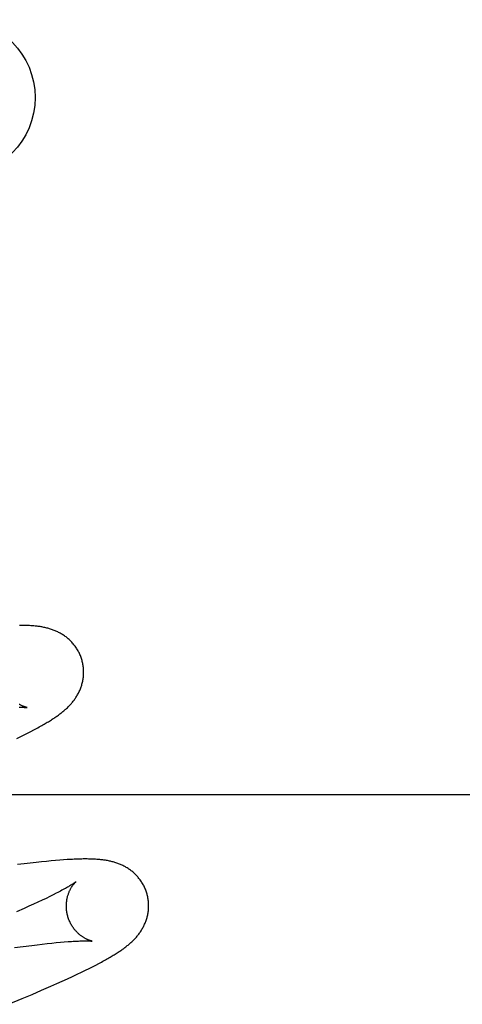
# Model space of a CAD drawing. Header units: inches. Extents: x 0 to 268, y 0 to 174.
# Tile 39 of 71: x 93.572 to 93.68, y 88.858 to 89.097. Entities that reach past the tile are written whole.
import ezdxf

# ---------------------------------------------------------------- set-up
doc = ezdxf.new("R2010")
doc.units = ezdxf.units.IN
doc.header["$LTSCALE"] = 14.749625
doc.header["$MEASUREMENT"] = 0
doc.linetypes.add('HIDDEN', pattern=[0.2, 0.1, -0.1])
doc.layers.add('DEFAULT_2', color=8, linetype='HIDDEN')

msp = doc.modelspace()

# ---------------------------------------------------------------- linework, layer by layer
at = {"layer": 'DEFAULT_2', "color": 8, "linetype": 'HIDDEN'}
for p, q in [((93.57567, 88.92462), (93.57635, 88.92498)), ((93.57158, 88.92256), (93.5725, 88.92301)), ((93.5725, 88.92301), (93.57336, 88.92344)), ((93.57336, 88.92344), (93.57418, 88.92385)), ((93.57418, 88.92385), (93.57494, 88.92424)), ((93.57494, 88.92424), (93.57567, 88.92462)), ((93.9248, 88.90882), (93.4498, 88.90882)), ((93.5733, 88.89205), (93.57173, 88.89186)), ((93.57481, 88.89223), (93.5733, 88.89205)), ((93.57622, 88.8924), (93.57481, 88.89223)), ((93.57754, 88.89254), (93.57622, 88.8924)), ((93.57876, 88.89266), (93.57754, 88.89254)), ((93.5799, 88.89277), (93.57876, 88.89266)), ((93.58097, 88.89287), (93.5799, 88.89277)), ((93.58197, 88.89295), (93.58097, 88.89287)), ((93.58292, 88.89302), (93.58197, 88.89295)), ((93.58038, 88.88451), (93.57954, 88.8841)), ((93.58115, 88.88491), (93.58038, 88.88451)), ((93.57562, 88.88224), (93.57449, 88.88173)), ((93.57669, 88.88273), (93.57562, 88.88224)), ((93.5777, 88.88321), (93.57669, 88.88273)), ((93.57865, 88.88366), (93.5777, 88.88321)), ((93.57954, 88.8841), (93.57865, 88.88366)), ((93.57332, 88.88119), (93.57145, 88.88037)), ((93.57449, 88.88173), (93.57332, 88.88119)), ((93.57313, 88.87197), (93.57518, 88.87223)), ((93.57518, 88.87223), (93.57648, 88.87239)), ((93.57648, 88.87239), (93.57773, 88.87254)), ((93.57773, 88.87254), (93.57892, 88.87267)), ((93.57892, 88.87267), (93.58005, 88.87279)), ((93.58005, 88.87279), (93.58113, 88.8729)), ((93.58113, 88.8729), (93.58214, 88.87299)), ((93.58214, 88.87299), (93.58309, 88.87307)), ((93.57097, 88.87168), (93.57313, 88.87197)), ((93.58995, 88.86705), (93.59073, 88.86744)), ((93.59073, 88.86744), (93.59145, 88.86782)), ((93.59145, 88.86782), (93.59213, 88.86818)), ((93.5851, 88.86469), (93.58622, 88.86522)), ((93.58622, 88.86522), (93.58727, 88.86572)), ((93.58727, 88.86572), (93.58823, 88.86619)), ((93.58823, 88.86619), (93.58912, 88.86663)), ((93.58912, 88.86663), (93.58995, 88.86705)), ((93.57982, 88.86231), (93.58125, 88.86294)), ((93.58125, 88.86294), (93.58261, 88.86355)), ((93.58261, 88.86355), (93.58389, 88.86413)), ((93.58389, 88.86413), (93.5851, 88.86469)), ((93.57283, 88.85929), (93.57524, 88.86032)), ((93.57524, 88.86032), (93.57758, 88.86132)), ((93.57758, 88.86132), (93.57982, 88.86231)), ((93.5695, 88.8579), (93.57283, 88.85929))]:
    msp.add_line(p, q, dxfattribs=at)
for points in [[(93.5874, 88.9415), (93.58734, 88.94172), (93.58726, 88.94197), (93.58718, 88.94221), (93.58709, 88.94246), (93.58699, 88.9427), (93.58689, 88.94294), (93.58678, 88.94317), (93.58667, 88.94341), (93.58655, 88.94364), (93.58643, 88.94386), (93.5863, 88.94409), (93.58617, 88.94431), (93.58603, 88.94452), (93.58589, 88.94473), (93.58574, 88.94494), (93.58559, 88.94514), (93.58543, 88.94534), (93.58527, 88.94553), (93.58511, 88.94572), (93.58494, 88.94591), (93.58477, 88.94609), (93.5846, 88.94626), (93.58442, 88.94643), (93.58424, 88.9466), (93.58406, 88.94676), (93.58388, 88.94691), (93.5837, 88.94706), (93.58351, 88.94721), (93.58332, 88.94735), (93.58312, 88.94749), (93.58293, 88.94762), (93.58273, 88.94775), (93.58253, 88.94788), (93.58232, 88.948), (93.58212, 88.94812), (93.58191, 88.94823), (93.5817, 88.94834), (93.58149, 88.94844), (93.58128, 88.94854), (93.58107, 88.94864), (93.58086, 88.94873), (93.58064, 88.94881), (93.58042, 88.9489), (93.5802, 88.94898), (93.57998, 88.94906), (93.57976, 88.94913), (93.57953, 88.9492), (93.5793, 88.94927), (93.57907, 88.94933), (93.57884, 88.94939), (93.57861, 88.94945), (93.57838, 88.9495), (93.57814, 88.94955), (93.57791, 88.9496), (93.57767, 88.94964), (93.57743, 88.94968), (93.5772, 88.94972), (93.57696, 88.94976), (93.57671, 88.94979), (93.57647, 88.94982), (93.57622, 88.94985), (93.57597, 88.94988), (93.57571, 88.9499), (93.57545, 88.94992), (93.57519, 88.94994), (93.57492, 88.94996), (93.57464, 88.94998), (93.57436, 88.94999), (93.57407, 88.95), (93.57377, 88.95001), (93.57347, 88.95002), (93.57315, 88.95003), (93.57283, 88.95003), (93.5725, 88.95003), (93.57217, 88.95003)], [(93.57635, 88.92498), (93.57667, 88.92516), (93.57699, 88.92533), (93.5773, 88.9255), (93.57759, 88.92567), (93.57788, 88.92583), (93.57817, 88.92599), (93.57844, 88.92615), (93.57871, 88.92631), (93.57896, 88.92647), (93.57922, 88.92662), (93.57946, 88.92677), (93.5797, 88.92692), (93.57994, 88.92707), (93.58017, 88.92721), (93.58039, 88.92736), (93.58061, 88.9275), (93.58082, 88.92764), (93.58103, 88.92779), (93.58124, 88.92793), (93.58144, 88.92807), (93.58164, 88.92822), (93.58183, 88.92836), (93.58202, 88.9285), (93.58221, 88.92865), (93.5824, 88.92879), (93.58259, 88.92894), (93.58277, 88.92909), (93.58295, 88.92924), (93.58313, 88.92939), (93.58331, 88.92955), (93.58348, 88.9297), (93.58366, 88.92986), (93.58383, 88.93002), (93.584, 88.93019), (93.58416, 88.93035), (93.58433, 88.93052), (93.58449, 88.93069), (93.58465, 88.93086), (93.5848, 88.93104), (93.58495, 88.93122), (93.5851, 88.9314), (93.58525, 88.93158), (93.58539, 88.93176), (93.58553, 88.93195), (93.58567, 88.93214), (93.5858, 88.93233), (93.58593, 88.93252), (93.58605, 88.93272), (93.58617, 88.93292), (93.58629, 88.93312), (93.58641, 88.93333), (93.58652, 88.93354), (93.58663, 88.93375), (93.58673, 88.93396), (93.58683, 88.93418), (93.58692, 88.93439), (93.58701, 88.93461), (93.5871, 88.93484), (93.58718, 88.93506), (93.58726, 88.93529), (93.58733, 88.93552), (93.58739, 88.93575), (93.58746, 88.93599), (93.58751, 88.93623), (93.58757, 88.93647), (93.58761, 88.93671), (93.58766, 88.93696), (93.58769, 88.93721), (93.58772, 88.93746), (93.58775, 88.93771), (93.58777, 88.93796), (93.58778, 88.93822), (93.58779, 88.93847), (93.58779, 88.93873), (93.58779, 88.93899), (93.58777, 88.93924), (93.58776, 88.9395), (93.58773, 88.93976), (93.5877, 88.94002), (93.58767, 88.94027), (93.58762, 88.94053), (93.58757, 88.94079), (93.58752, 88.94104), (93.58746, 88.94129), (93.5874, 88.9415)], [(93.57209, 88.93012), (93.57232, 88.93012), (93.57252, 88.93012), (93.57271, 88.93012), (93.57289, 88.93012), (93.57305, 88.93011), (93.5732, 88.93011), (93.57334, 88.9301), (93.57346, 88.9301), (93.57357, 88.93009), (93.57367, 88.93009), (93.57376, 88.93008), (93.57384, 88.93007), (93.5739, 88.93007), (93.57396, 88.93006), (93.574, 88.93006), (93.57404, 88.93005), (93.57406, 88.93005), (93.57408, 88.93005), (93.57408, 88.93005)], [(93.57408, 88.93005), (93.57409, 88.93005), (93.57408, 88.93005), (93.57406, 88.93005), (93.57404, 88.93006), (93.57401, 88.93006), (93.57397, 88.93007), (93.57393, 88.93008), (93.57388, 88.93009), (93.57383, 88.93011), (93.57377, 88.93012), (93.5737, 88.93014), (93.57363, 88.93016), (93.57356, 88.93019), (93.57348, 88.93021), (93.5734, 88.93024), (93.57331, 88.93028), (93.57322, 88.93031), (93.57312, 88.93035), (93.57303, 88.93039), (93.57293, 88.93043), (93.57282, 88.93048), (93.57272, 88.93053), (93.57261, 88.93058), (93.5725, 88.93064), (93.57239, 88.9307), (93.57227, 88.93077), (93.57215, 88.93083)], [(93.60319, 88.88471), (93.60313, 88.88493), (93.60305, 88.88517), (93.60297, 88.88542), (93.60288, 88.88566), (93.60279, 88.8859), (93.60269, 88.88614), (93.60258, 88.88637), (93.60247, 88.8866), (93.60235, 88.88683), (93.60223, 88.88706), (93.6021, 88.88728), (93.60197, 88.8875), (93.60183, 88.88771), (93.60169, 88.88792), (93.60154, 88.88813), (93.60139, 88.88833), (93.60124, 88.88852), (93.60108, 88.88872), (93.60092, 88.88891), (93.60076, 88.88909), (93.60059, 88.88927), (93.60042, 88.88944), (93.60024, 88.88961), (93.60007, 88.88978), (93.59989, 88.88994), (93.59971, 88.89009), (93.59952, 88.89024), (93.59934, 88.89039), (93.59915, 88.89053), (93.59896, 88.89067), (93.59876, 88.8908), (93.59857, 88.89093), (93.59837, 88.89106), (93.59816, 88.89118), (93.59796, 88.8913), (93.59776, 88.89141), (93.59755, 88.89152), (93.59734, 88.89162), (93.59713, 88.89172), (93.59692, 88.89182), (93.59671, 88.89191), (93.5965, 88.892), (93.59629, 88.89208), (93.59607, 88.89216), (93.59585, 88.89224), (93.59563, 88.89231), (93.59541, 88.89238), (93.59518, 88.89245), (93.59496, 88.89251), (93.59474, 88.89257), (93.59451, 88.89263), (93.59428, 88.89268), (93.59406, 88.89274), (93.59383, 88.89278), (93.5936, 88.89283), (93.59337, 88.89287), (93.59314, 88.89291), (93.59291, 88.89294), (93.59267, 88.89298), (93.59244, 88.89301), (93.5922, 88.89304), (93.59196, 88.89306), (93.59171, 88.89309), (93.59147, 88.89311), (93.59121, 88.89313), (93.59096, 88.89315), (93.59069, 88.89317), (93.59042, 88.89319), (93.59015, 88.8932), (93.58986, 88.89321), (93.58957, 88.89322), (93.58928, 88.89323), (93.58897, 88.89323), (93.58866, 88.89324), (93.58834, 88.89324), (93.58801, 88.89324), (93.58767, 88.89324), (93.58733, 88.89323), (93.58698, 88.89322), (93.58661, 88.89321), (93.58624, 88.8932), (93.58586, 88.89319), (93.58547, 88.89317), (93.58507, 88.89315), (93.58466, 88.89313), (93.58424, 88.89311), (93.58381, 88.89308), (93.58292, 88.89302)], [(93.58587, 88.88765), (93.58586, 88.88764), (93.58585, 88.88763), (93.58583, 88.88761), (93.5858, 88.88759), (93.58576, 88.88756), (93.58571, 88.88753), (93.58565, 88.88748), (93.58558, 88.88744), (93.58551, 88.88738), (93.58542, 88.88732), (93.58532, 88.88726), (93.58521, 88.88718), (93.58509, 88.8871), (93.58495, 88.88702), (93.58481, 88.88693), (93.58465, 88.88683), (93.58447, 88.88672), (93.58428, 88.88661), (93.58408, 88.88649), (93.58386, 88.88636), (93.58362, 88.88623), (93.58337, 88.88609), (93.58311, 88.88594), (93.58282, 88.88578), (93.58252, 88.88562), (93.5822, 88.88545), (93.58187, 88.88527), (93.58152, 88.88509), (93.58115, 88.88491)], [(93.58392, 88.87936), (93.58387, 88.87955), (93.58381, 88.87979), (93.58376, 88.88002), (93.58372, 88.88026), (93.58368, 88.8805), (93.58365, 88.88073), (93.58363, 88.88096), (93.58361, 88.8812), (93.5836, 88.88143), (93.58359, 88.88166), (93.58359, 88.88189), (93.58359, 88.88211), (93.5836, 88.88234), (93.58362, 88.88256), (93.58364, 88.88277), (93.58367, 88.88299), (93.5837, 88.8832), (93.58373, 88.8834), (93.58377, 88.8836), (93.58381, 88.8838), (93.58386, 88.88399), (93.5839, 88.88418), (93.58396, 88.88436), (93.58401, 88.88453), (93.58407, 88.8847), (93.58412, 88.88487), (93.58418, 88.88502), (93.58424, 88.88518), (93.58431, 88.88533), (93.58437, 88.88547), (93.58444, 88.88561), (93.5845, 88.88575), (93.58457, 88.88588), (93.58463, 88.886), (93.5847, 88.88612), (93.58477, 88.88624), (93.58483, 88.88635), (93.5849, 88.88645), (93.58496, 88.88655), (93.58503, 88.88665), (93.58509, 88.88674), (93.58516, 88.88683), (93.58522, 88.88692), (93.58528, 88.887), (93.58534, 88.88707), (93.5854, 88.88714), (93.58545, 88.88721), (93.58551, 88.88727), (93.58556, 88.88733), (93.58561, 88.88738), (93.58565, 88.88743), (93.58569, 88.88748), (93.58573, 88.88752), (93.58577, 88.88755), (93.5858, 88.88758), (93.58582, 88.88761), (93.58584, 88.88762), (93.58586, 88.88764), (93.58587, 88.88765), (93.58587, 88.88765)], [(93.59213, 88.86818), (93.59245, 88.86836), (93.59276, 88.86853), (93.59307, 88.8687), (93.59337, 88.86887), (93.59366, 88.86903), (93.59394, 88.86919), (93.59421, 88.86935), (93.59448, 88.86951), (93.59474, 88.86967), (93.59499, 88.86982), (93.59524, 88.86997), (93.59548, 88.87012), (93.59572, 88.87027), (93.59595, 88.87042), (93.59618, 88.87057), (93.5964, 88.87071), (93.59662, 88.87086), (93.59683, 88.871), (93.59704, 88.87115), (93.59724, 88.87129), (93.59744, 88.87143), (93.59764, 88.87158), (93.59783, 88.87172), (93.59802, 88.87187), (93.59821, 88.87202), (93.5984, 88.87217), (93.59858, 88.87231), (93.59876, 88.87247), (93.59894, 88.87262), (93.59912, 88.87277), (93.59929, 88.87293), (93.59947, 88.87309), (93.59964, 88.87325), (93.5998, 88.87341), (93.59997, 88.87358), (93.60013, 88.87374), (93.60029, 88.87391), (93.60045, 88.87409), (93.60061, 88.87426), (93.60076, 88.87444), (93.60091, 88.87462), (93.60105, 88.8748), (93.60119, 88.87499), (93.60133, 88.87517), (93.60147, 88.87536), (93.6016, 88.87555), (93.60173, 88.87574), (93.60185, 88.87594), (93.60197, 88.87614), (93.60209, 88.87634), (93.60221, 88.87655), (93.60232, 88.87676), (93.60242, 88.87697), (93.60253, 88.87718), (93.60262, 88.8774), (93.60272, 88.87762), (93.60281, 88.87784), (93.60289, 88.87806), (93.60297, 88.87828), (93.60305, 88.87851), (93.60312, 88.87874), (93.60319, 88.87897), (93.60325, 88.87921), (93.60331, 88.87945), (93.60336, 88.87969), (93.60341, 88.87993), (93.60345, 88.88018), (93.60349, 88.88042), (93.60352, 88.88067), (93.60354, 88.88092), (93.60356, 88.88118), (93.60357, 88.88143), (93.60358, 88.88169), (93.60358, 88.88194), (93.60358, 88.8822), (93.60356, 88.88246), (93.60355, 88.88271), (93.60352, 88.88297), (93.60349, 88.88323), (93.60346, 88.88349), (93.60341, 88.88374), (93.60337, 88.884), (93.60331, 88.88425), (93.60325, 88.8845), (93.60319, 88.88471)], [(93.58987, 88.87326), (93.58987, 88.87326), (93.58985, 88.87326), (93.58983, 88.87327), (93.5898, 88.87327), (93.58976, 88.87328), (93.58972, 88.87329), (93.58967, 88.8733), (93.58962, 88.87332), (93.58956, 88.87333), (93.58949, 88.87335), (93.58942, 88.87337), (93.58935, 88.8734), (93.58927, 88.87342), (93.58919, 88.87345), (93.5891, 88.87349), (93.58901, 88.87352), (93.58891, 88.87356), (93.58882, 88.8736), (93.58872, 88.87364), (93.58862, 88.87369), (93.58851, 88.87374), (93.5884, 88.87379), (93.58829, 88.87385), (93.58818, 88.87391), (93.58806, 88.87397), (93.58794, 88.87404), (93.58782, 88.87411), (93.5877, 88.87419), (93.58757, 88.87427), (93.58745, 88.87436), (93.58732, 88.87445), (93.58719, 88.87455), (93.58705, 88.87465), (93.58692, 88.87475), (93.58679, 88.87486), (93.58665, 88.87498), (93.58652, 88.8751), (93.58638, 88.87523), (93.58624, 88.87536), (93.58611, 88.8755), (93.58597, 88.87565), (93.58584, 88.8758), (93.5857, 88.87596), (93.58557, 88.87612), (93.58544, 88.87629), (93.58531, 88.87647), (93.58518, 88.87665), (93.58506, 88.87683), (93.58494, 88.87702), (93.58482, 88.87722), (93.58471, 88.87742), (93.5846, 88.87762), (93.5845, 88.87783), (93.5844, 88.87804), (93.5843, 88.87826), (93.58422, 88.87848), (93.58413, 88.8787), (93.58405, 88.87893), (93.58398, 88.87916), (93.58392, 88.87936)], [(93.58309, 88.87307), (93.58399, 88.87314), (93.58441, 88.87317), (93.58482, 88.8732), (93.58521, 88.87323), (93.58559, 88.87325), (93.58594, 88.87327), (93.58627, 88.87328), (93.58658, 88.87329), (93.58687, 88.8733), (93.58715, 88.87331), (93.5874, 88.87332), (93.58764, 88.87332), (93.58786, 88.87333), (93.58807, 88.87333), (93.58827, 88.87333), (93.58845, 88.87333), (93.58862, 88.87333), (93.58877, 88.87332), (93.58892, 88.87332), (93.58905, 88.87332), (93.58917, 88.87331), (93.58928, 88.87331), (93.58938, 88.8733), (93.58947, 88.8733), (93.58955, 88.87329), (93.58962, 88.87328), (93.58968, 88.87328), (93.58973, 88.87327), (93.58978, 88.87327), (93.58981, 88.87327), (93.58984, 88.87326), (93.58986, 88.87326), (93.58987, 88.87326), (93.58988, 88.87326)]]:
    msp.add_lwpolyline(points, dxfattribs=at)
msp.add_circle((93.55708, 89.07836), 0.01893, dxfattribs=at)

doc.saveas('drawing.dxf')
